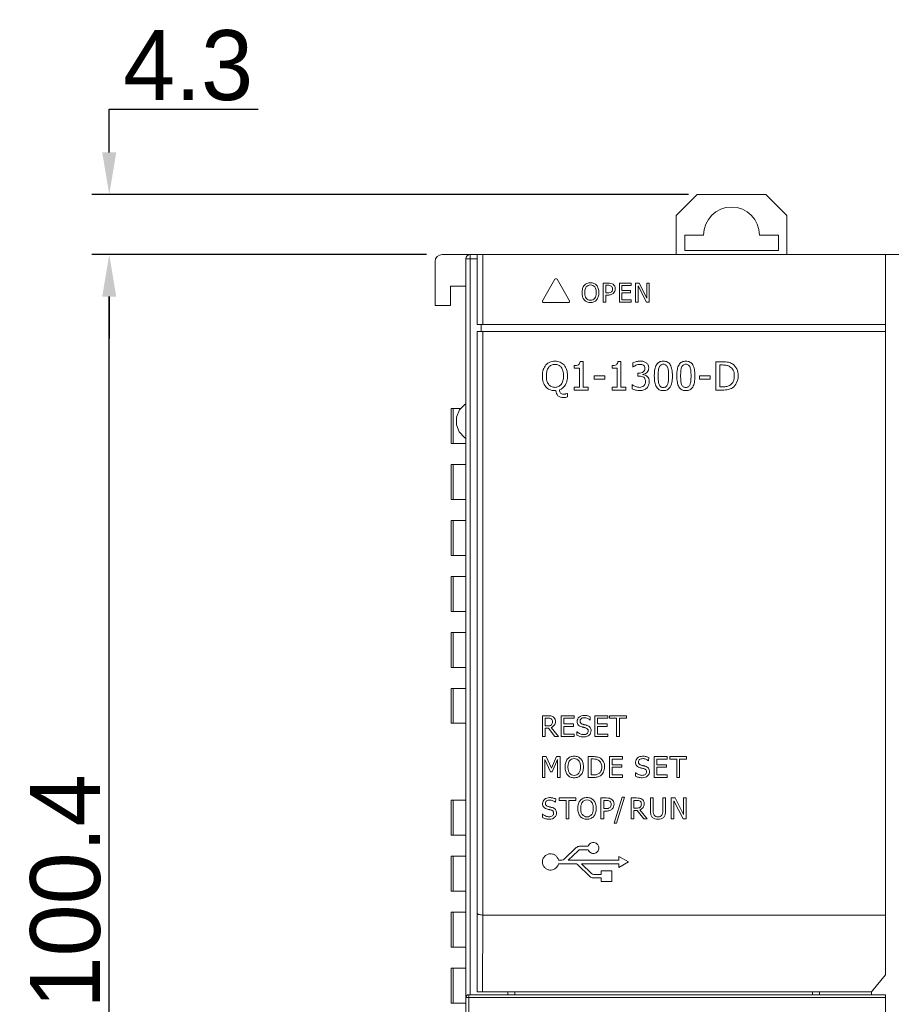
# Model space of a CAD drawing. Extents: x 0 to 866, y -1 to 607.
# Tile 9 of 39: x 265 to 328, y 315 to 385. Entities that reach past the tile are written whole.
import ezdxf

# ---------------------------------------------------------------- set-up
doc = ezdxf.new("R2010")
doc.units = 0
doc.header["$LTSCALE"] = 23.1
doc.header["$MEASUREMENT"] = 0
doc.layers.get('0').update_dxf_attribs({"linetype": 'CONTINUOUS'})
doc.layers.get('Defpoints').update_dxf_attribs({"linetype": 'CONTINUOUS'})
doc.styles.add('文字样式①', font='txt')
doc.dimstyles.new('标准样式（宋体）', dxfattribs={"dimtxt": 5, "dimasz": 3, "dimexe": 1.25, "dimexo": 0.625, "dimtad": 1, "dimtoh": 1, "dimdsep": 46, "dimtxsty": '文字样式①', "dimcen": 0, "dimadec": 0, "dimazin": 0, "dimtfac": 1, "dimtofl": 0, "dimtmove": 0, "dimatfit": 3, "dimfxl": 0, "dimarcsym": 0})

# ---------------------------------------------------------------- blocks, each defined once
blk = doc.blocks.new('*D5')
at = {"color": 0, "lineweight": -2}
for p, q in [((294.427, 368.085), (270.498, 368.085)), ((271.748, 270.685), (271.748, 365.085)), ((294.427, 267.685), (270.498, 267.685))]:
    blk.add_line(p, q, dxfattribs=at)
at = {"color": 0, "lineweight": 13}
for points in [[(271.248, 365.085), (272.248, 365.085), (271.748, 368.085)], [(271.248, 270.685), (272.248, 270.685), (271.748, 267.685)]]:
    blk.add_solid(points, dxfattribs=at)
at = {"layer": 'Defpoints', "color": 0, "lineweight": 13}
for p in [(271.748, 368.085), (295.052, 368.085), (295.052, 267.685)]:
    blk.add_point(p, dxfattribs=at)
at = {"color": 0, "lineweight": 13, "insert": (268.623, 322.572), "char_height": 5, "attachment_point": 5, "rotation": 90, "style": '文字样式①'}
blk.add_mtext('100.4', dxfattribs=at)
blk = doc.blocks.new('*D7')
at = {"color": 0, "lineweight": -2}
for p, q in [((271.748, 375.385), (271.748, 378.467)), ((271.748, 378.467), (282.401, 378.467)), ((313.177, 372.385), (270.498, 372.385)), ((294.427, 368.085), (270.498, 368.085)), ((271.748, 365.085), (271.748, 362.085))]:
    blk.add_line(p, q, dxfattribs=at)
at = {"color": 0, "lineweight": 13}
for points in [[(271.248, 375.385), (272.248, 375.385), (271.748, 372.385)], [(271.248, 365.085), (272.248, 365.085), (271.748, 368.085)]]:
    blk.add_solid(points, dxfattribs=at)
at = {"layer": 'Defpoints', "color": 0, "lineweight": 13}
for p in [(271.748, 372.385), (313.802, 372.385), (295.052, 368.085)]:
    blk.add_point(p, dxfattribs=at)
at = {"color": 0, "lineweight": 13, "insert": (277.387, 381.592), "char_height": 5, "attachment_point": 5, "style": '文字样式①'}
blk.add_mtext('4.3', dxfattribs=at)

msp = doc.modelspace()

# ---------------------------------------------------------------- linework, layer by layer
at = {"lineweight": 5}
for p, q in [((312.302, 370.885), (313.802, 372.385)), ((318.702, 372.385), (313.802, 372.385)), ((318.702, 372.385), (320.202, 370.885)), ((312.302, 370.885), (312.302, 368.085)), ((320.202, 370.885), (320.202, 368.085)), ((312.902, 368.385), (312.902, 369.485)), ((314.252, 369.485), (312.902, 369.485)), ((319.602, 369.485), (318.252, 369.485)), ((319.602, 369.485), (319.602, 368.385)), ((295.552, 368.085), (328.741, 368.085)), ((297.552, 315.185), (297.552, 368.085)), ((298.053, 368.085), (298.053, 363.085)), ((298.453, 363.085), (298.453, 368.085)), ((312.902, 368.385), (319.602, 368.385)), ((327.253, 368.085), (327.253, 363.085)), ((295.052, 367.585), (295.052, 364.435)), ((297.252, 267.985), (297.252, 367.785)), ((297.252, 367.785), (298.053, 367.785)), ((303.619, 366.317), (302.738, 364.79)), ((304.651, 364.79), (303.77, 366.317)), ((307.079, 366.049), (307.079, 364.688)), ((307.42, 366.049), (307.079, 366.049)), ((308.228, 366.049), (308.228, 364.688)), ((309.079, 366.049), (308.228, 366.049)), ((309.079, 365.888), (309.079, 366.049)), ((309.394, 366.049), (309.394, 364.688)), ((309.65, 366.049), (309.394, 366.049)), ((310.197, 364.971), (309.65, 366.049)), ((310.197, 366.049), (310.197, 364.971)), ((310.365, 366.049), (310.197, 366.049)), ((310.365, 364.688), (310.365, 366.049)), ((296.152, 365.835), (296.152, 364.435)), ((297.252, 365.835), (296.152, 365.835)), ((307.26, 365.353), (307.26, 365.891)), ((307.26, 365.891), (307.409, 365.891)), ((307.383, 365.353), (307.26, 365.353)), ((308.409, 365.515), (308.409, 365.888)), ((308.409, 365.888), (309.079, 365.888)), ((309.034, 365.515), (308.409, 365.515)), ((308.409, 364.849), (308.409, 365.354)), ((308.409, 365.354), (309.034, 365.354)), ((309.034, 365.354), (309.034, 365.515)), ((309.563, 364.688), (309.563, 365.861)), ((309.563, 365.861), (310.163, 364.688)), ((302.813, 364.66), (304.576, 364.66)), ((307.079, 364.688), (307.26, 364.688)), ((307.26, 364.688), (307.26, 365.195)), ((307.26, 365.195), (307.413, 365.195)), ((308.228, 364.688), (309.079, 364.688)), ((309.079, 364.849), (308.409, 364.849)), ((309.079, 364.688), (309.079, 364.849)), ((309.394, 364.688), (309.563, 364.688)), ((310.163, 364.688), (310.365, 364.688)), ((296.152, 364.435), (295.052, 364.435)), ((327.253, 363.085), (298.053, 363.085)), ((298.053, 362.585), (298.053, 321.028)), ((298.053, 362.585), (327.253, 362.585)), ((298.353, 362.585), (298.353, 363.085)), ((298.453, 320.885), (298.453, 362.585)), ((327.253, 363.085), (327.253, 362.585)), ((327.253, 362.585), (327.253, 320.885)), ((305.63, 360.438), (305.419, 360.438)), ((305.63, 358.611), (305.63, 360.438)), ((308.336, 360.438), (308.125, 360.438)), ((308.336, 358.611), (308.336, 360.438)), ((309.449, 360.436), (309.194, 360.346)), ((309.194, 360.346), (309.194, 360.048)), ((315.133, 360.429), (315.133, 358.405)), ((315.593, 360.429), (315.133, 360.429)), ((305.001, 360.154), (305.001, 359.97)), ((305.001, 359.97), (305.368, 359.97)), ((305.368, 359.97), (305.368, 358.611)), ((307.706, 360.154), (307.706, 359.97)), ((307.706, 359.97), (308.074, 359.97)), ((308.074, 359.97), (308.074, 358.611)), ((309.55, 359.616), (309.55, 359.39)), ((309.64, 359.616), (309.55, 359.616)), ((315.403, 358.639), (315.403, 360.195)), ((315.403, 360.195), (315.607, 360.195)), ((306.424, 359.413), (306.424, 359.17)), ((307.19, 359.413), (306.424, 359.413)), ((306.424, 359.17), (307.19, 359.17)), ((307.19, 359.17), (307.19, 359.413)), ((309.55, 359.39), (309.666, 359.39)), ((310.084, 359.472), (309.877, 359.52)), ((313.95, 359.413), (313.95, 359.17)), ((314.716, 359.413), (313.95, 359.413)), ((313.95, 359.17), (314.716, 359.17)), ((314.716, 359.17), (314.716, 359.413)), ((303.622, 358.363), (303.684, 358.363)), ((305.001, 358.611), (305.001, 358.405)), ((305.368, 358.611), (305.001, 358.611)), ((305.001, 358.405), (305.989, 358.405)), ((305.989, 358.611), (305.63, 358.611)), ((305.989, 358.405), (305.989, 358.611)), ((307.706, 358.611), (307.706, 358.405)), ((308.074, 358.611), (307.706, 358.611)), ((307.706, 358.405), (308.695, 358.405)), ((308.695, 358.611), (308.336, 358.611)), ((308.695, 358.405), (308.695, 358.611)), ((309.138, 358.79), (309.138, 358.488)), ((315.133, 358.405), (315.598, 358.405)), ((315.607, 358.639), (315.403, 358.639)), ((304.525, 358.154), (304.488, 358.154)), ((304.525, 357.911), (304.525, 358.154)), ((296.197, 354.585), (296.197, 357.085)), ((296.892, 357.085), (296.197, 357.085)), ((296.333, 357.085), (296.333, 354.585)), ((296.197, 354.585), (297.252, 354.585)), ((296.197, 350.585), (296.197, 353.085)), ((297.252, 353.085), (296.197, 353.085)), ((296.333, 353.085), (296.333, 350.585)), ((296.197, 350.585), (297.252, 350.585)), ((296.197, 346.585), (296.197, 349.085)), ((297.252, 349.085), (296.197, 349.085)), ((296.333, 349.085), (296.333, 346.585)), ((296.197, 346.585), (297.252, 346.585)), ((296.197, 342.585), (296.197, 345.085)), ((297.252, 345.085), (296.197, 345.085)), ((296.333, 345.085), (296.333, 342.585)), ((296.197, 342.585), (297.252, 342.585)), ((296.197, 338.585), (296.197, 341.085)), ((297.252, 341.085), (296.197, 341.085)), ((296.333, 341.085), (296.333, 338.585)), ((296.197, 338.585), (297.252, 338.585)), ((296.197, 334.585), (296.197, 337.085)), ((297.252, 337.085), (296.197, 337.085)), ((296.333, 337.085), (296.333, 334.585)), ((302.726, 335.125), (302.726, 333.638)), ((303.11, 335.125), (302.726, 335.125)), ((304.059, 335.125), (304.059, 333.638)), ((304.99, 335.125), (304.059, 335.125)), ((304.99, 334.949), (304.99, 335.125)), ((306.134, 334.818), (306.149, 335.055)), ((306.473, 335.125), (306.473, 333.638)), ((307.404, 335.125), (306.473, 335.125)), ((307.404, 334.949), (307.404, 335.125)), ((307.533, 335.125), (307.533, 334.949)), ((308.729, 335.125), (307.533, 335.125)), ((308.729, 334.949), (308.729, 335.125)), ((296.197, 334.585), (297.252, 334.585)), ((302.925, 334.395), (302.925, 334.953)), ((302.925, 334.953), (303.12, 334.953)), ((303.098, 334.395), (302.925, 334.395)), ((303.877, 333.638), (303.348, 334.285)), ((304.258, 334.542), (304.258, 334.949)), ((304.258, 334.949), (304.99, 334.949)), ((304.941, 334.542), (304.258, 334.542)), ((304.258, 333.814), (304.258, 334.366)), ((304.258, 334.366), (304.941, 334.366)), ((304.941, 334.366), (304.941, 334.542)), ((306.672, 334.542), (306.672, 334.949)), ((306.672, 334.949), (307.404, 334.949)), ((307.355, 334.542), (306.672, 334.542)), ((306.672, 333.814), (306.672, 334.366)), ((306.672, 334.366), (307.355, 334.366)), ((307.355, 334.366), (307.355, 334.542)), ((307.533, 334.949), (308.032, 334.949)), ((308.032, 334.949), (308.032, 333.638)), ((308.23, 333.638), (308.23, 334.949)), ((308.23, 334.949), (308.729, 334.949)), ((302.726, 333.638), (302.925, 333.638)), ((302.925, 333.638), (302.925, 334.229)), ((302.925, 334.229), (303.15, 334.229)), ((303.15, 334.229), (303.621, 333.638)), ((303.621, 333.638), (303.877, 333.638)), ((304.059, 333.638), (304.99, 333.638)), ((304.99, 333.814), (304.258, 333.814)), ((304.99, 333.638), (304.99, 333.814)), ((305.197, 333.985), (305.197, 333.727)), ((306.473, 333.638), (307.404, 333.638)), ((307.404, 333.814), (306.672, 333.814)), ((307.404, 333.638), (307.404, 333.814)), ((308.032, 333.638), (308.23, 333.638)), ((302.726, 332.206), (302.726, 330.72)), ((302.995, 332.206), (302.726, 332.206)), ((303.366, 331.379), (302.995, 332.206)), ((303.724, 332.206), (303.366, 331.379)), ((304, 332.206), (303.724, 332.206)), ((304, 330.72), (304, 332.206)), ((306.003, 332.206), (306.003, 330.72)), ((306.341, 332.206), (306.003, 332.206)), ((307.517, 332.206), (307.517, 330.72)), ((308.447, 332.206), (307.517, 332.206)), ((308.447, 332.031), (308.447, 332.206)), ((310.714, 332.206), (310.714, 330.72)), ((311.644, 332.206), (310.714, 332.206)), ((311.644, 332.031), (311.644, 332.206)), ((311.837, 332.206), (311.837, 332.031)), ((313.033, 332.206), (311.837, 332.206)), ((313.033, 332.031), (313.033, 332.206)), ((302.91, 330.72), (302.91, 332.001)), ((302.91, 332.001), (303.294, 331.129)), ((303.414, 331.129), (303.801, 332.001)), ((303.801, 332.001), (303.801, 330.72)), ((306.201, 330.892), (306.201, 332.035)), ((306.201, 332.035), (306.351, 332.035)), ((307.715, 331.624), (307.715, 332.031)), ((307.715, 332.031), (308.447, 332.031)), ((308.398, 331.624), (307.715, 331.624)), ((307.715, 330.896), (307.715, 331.448)), ((307.715, 331.448), (308.398, 331.448)), ((308.398, 331.448), (308.398, 331.624)), ((310.311, 331.9), (310.326, 332.137)), ((310.912, 331.624), (310.912, 332.031)), ((310.912, 332.031), (311.644, 332.031)), ((311.595, 331.624), (310.912, 331.624)), ((310.912, 330.896), (310.912, 331.448)), ((310.912, 331.448), (311.595, 331.448)), ((311.595, 331.448), (311.595, 331.624)), ((311.837, 332.031), (312.336, 332.031)), ((312.336, 332.031), (312.336, 330.72)), ((312.534, 330.72), (312.534, 332.031)), ((312.534, 332.031), (313.033, 332.031)), ((303.294, 331.129), (303.414, 331.129)), ((306.351, 330.892), (306.201, 330.892)), ((308.447, 330.896), (307.715, 330.896)), ((308.447, 330.72), (308.447, 330.896)), ((309.374, 331.067), (309.374, 330.81)), ((311.644, 330.896), (310.912, 330.896)), ((311.644, 330.72), (311.644, 330.896)), ((302.726, 330.72), (302.91, 330.72)), ((303.801, 330.72), (304, 330.72)), ((306.003, 330.72), (306.345, 330.72)), ((307.517, 330.72), (308.447, 330.72)), ((310.714, 330.72), (311.644, 330.72)), ((312.336, 330.72), (312.534, 330.72)), ((296.197, 326.585), (296.197, 329.085)), ((297.252, 329.085), (296.197, 329.085)), ((296.333, 329.085), (296.333, 326.585)), ((303.664, 328.941), (303.679, 329.178)), ((303.915, 329.248), (303.915, 329.072)), ((305.111, 329.248), (303.915, 329.248)), ((303.915, 329.072), (304.414, 329.072)), ((304.414, 329.072), (304.414, 327.762)), ((304.612, 327.762), (304.612, 329.072)), ((304.612, 329.072), (305.111, 329.072)), ((305.111, 329.072), (305.111, 329.248)), ((306.915, 329.248), (306.915, 327.762)), ((307.287, 329.248), (306.915, 329.248)), ((307.113, 328.487), (307.113, 329.076)), ((307.113, 329.076), (307.276, 329.076)), ((308.433, 329.315), (307.853, 327.439)), ((308.021, 327.439), (308.603, 329.315)), ((308.603, 329.315), (308.433, 329.315)), ((309.077, 329.248), (309.077, 327.762)), ((309.46, 329.248), (309.077, 329.248)), ((309.275, 328.518), (309.275, 329.076)), ((309.275, 329.076), (309.47, 329.076)), ((310.455, 329.248), (310.455, 328.321)), ((310.653, 329.248), (310.455, 329.248)), ((310.653, 328.323), (310.653, 329.248)), ((311.332, 329.248), (311.332, 328.318)), ((311.53, 329.248), (311.332, 329.248)), ((311.53, 328.321), (311.53, 329.248)), ((311.942, 329.248), (311.942, 327.762)), ((312.221, 329.248), (311.942, 329.248)), ((312.125, 327.762), (312.125, 329.043)), ((312.125, 329.043), (312.782, 327.762)), ((312.818, 328.071), (312.221, 329.248)), ((312.818, 329.248), (312.818, 328.071)), ((313.002, 329.248), (312.818, 329.248)), ((313.002, 327.762), (313.002, 329.248)), ((302.726, 328.109), (302.726, 327.851)), ((307.247, 328.487), (307.113, 328.487)), ((307.113, 327.762), (307.113, 328.316)), ((307.113, 328.316), (307.28, 328.316)), ((309.448, 328.518), (309.275, 328.518)), ((309.275, 327.762), (309.275, 328.352)), ((309.275, 328.352), (309.5, 328.352)), ((309.5, 328.352), (309.971, 327.762)), ((310.227, 327.762), (309.698, 328.408)), ((304.414, 327.762), (304.612, 327.762)), ((306.915, 327.762), (307.113, 327.762)), ((307.853, 327.439), (308.021, 327.439)), ((309.077, 327.762), (309.275, 327.762)), ((309.971, 327.762), (310.227, 327.762)), ((311.942, 327.762), (312.125, 327.762)), ((312.782, 327.762), (313.002, 327.762)), ((296.197, 326.585), (297.252, 326.585)), ((305.15, 325.705), (304.281, 324.87)), ((304.569, 324.802), (305.275, 325.481)), ((306.006, 325.798), (305.383, 325.798)), ((305.447, 325.55), (306.006, 325.55)), ((296.197, 322.585), (296.197, 325.085)), ((297.252, 325.085), (296.197, 325.085)), ((296.333, 325.085), (296.333, 322.585)), ((304.112, 324.802), (303.875, 324.802)), ((303.875, 324.553), (305.075, 324.553)), ((308.196, 324.802), (304.569, 324.802)), ((305.246, 324.483), (306.11, 323.638)), ((306.237, 323.861), (305.53, 324.553)), ((305.53, 324.553), (308.196, 324.553)), ((308.196, 325.076), (308.196, 324.802)), ((308.884, 324.677), (308.196, 325.076)), ((308.196, 324.279), (308.884, 324.677)), ((308.196, 324.553), (308.196, 324.279)), ((306.924, 323.79), (306.411, 323.79)), ((306.924, 324.05), (306.924, 323.79)), ((307.693, 324.05), (306.924, 324.05)), ((307.693, 323.282), (307.693, 324.05)), ((306.345, 323.542), (306.924, 323.542)), ((306.924, 323.542), (306.924, 323.282)), ((306.924, 323.282), (307.693, 323.282)), ((296.197, 322.585), (297.252, 322.585)), ((296.197, 318.585), (296.197, 321.085)), ((297.252, 321.085), (296.197, 321.085)), ((296.333, 321.085), (296.333, 318.585)), ((298.05, 315.406), (298.053, 321.028)), ((298.45, 315.385), (298.453, 320.885)), ((327.253, 320.885), (298.453, 320.885)), ((327.253, 320.885), (327.251, 316.607)), ((296.197, 318.585), (297.252, 318.585)), ((296.197, 314.585), (296.197, 317.085)), ((297.252, 317.085), (296.197, 317.085)), ((296.333, 317.085), (296.333, 314.585)), ((326.25, 315.385), (327.251, 316.607)), ((298.05, 315.385), (326.25, 315.385)), ((300.252, 315.385), (300.252, 315.185)), ((300.752, 315.185), (300.752, 315.385)), ((322.052, 315.385), (322.052, 315.185)), ((322.552, 315.185), (322.552, 315.385)), ((326.252, 315.185), (326.252, 315.385)), ((296.197, 314.585), (297.252, 314.585)), ((297.252, 314.985), (327.252, 314.985)), ((297.452, 267.912), (297.452, 315.185)), ((327.252, 315.185), (297.452, 315.185)), ((327.252, 273.22), (327.252, 315.185))]:
    msp.add_line(p, q, dxfattribs=at)
msp.add_lwpolyline([(297.252, 357.42), (297.18, 357.378), (296.79, 356.981), (296.582, 356.466), (296.578, 355.921), (296.777, 355.41), (297.151, 355.012), (297.252, 354.95)], dxfattribs=at)
for centre, radius, start in [((316.252, 369.485), 2, 0), ((295.552, 367.585), 0.5, 90), ((297.552, 367.785), 0.3, 90), ((297.452, 314.985), 0.2, 90)]:
    msp.add_arc(centre, radius, start, 180, dxfattribs=at)
for points in [[(303.77, 366.317), (303.755, 366.342), (303.695, 366.378), (303.634, 366.342), (303.619, 366.317)], [(305.383, 325.798), (305.299, 325.798), (305.21, 325.763), (305.15, 325.705)], [(305.275, 325.481), (305.32, 325.523), (305.385, 325.55), (305.447, 325.55)], [(304.281, 324.87), (304.237, 324.828), (304.173, 324.802), (304.112, 324.802)], [(305.075, 324.553), (305.137, 324.553), (305.202, 324.526), (305.246, 324.483)], [(306.411, 323.79), (306.348, 323.79), (306.281, 323.817), (306.237, 323.861)], [(306.11, 323.638), (306.17, 323.578), (306.26, 323.542), (306.345, 323.542)], [(298.05, 315.406), (298.05, 315.399), (298.049, 315.392), (298.05, 315.385)]]:
    msp.add_open_spline(points, degree=3, dxfattribs=at)
for points, knots in [([(306.601, 365.892), (306.55, 365.951), (306.412, 366.049), (306.163, 366.091), (305.912, 366.05), (305.704, 365.9), (305.606, 365.706), (305.565, 365.524), (305.557, 365.369), (305.566, 365.214), (305.605, 365.032), (305.667, 364.91), (305.723, 364.845)], [0, 0, 0, 0, 0.111308, 0.233249, 0.354237, 0.466346, 0.587606, 0.656307, 0.733506, 0.80954, 0.878651, 1, 1, 1, 1]), ([(307.936, 365.639), (307.936, 365.704), (307.913, 365.834), (307.785, 365.972), (307.613, 366.042), (307.488, 366.049), (307.42, 366.049)], [0, 0, 0, 0, 0.265466, 0.503985, 0.723112, 1, 1, 1, 1]), ([(305.723, 364.845), (305.774, 364.786), (305.911, 364.686), (306.16, 364.647), (306.41, 364.686), (306.62, 364.836), (306.743, 365.08), (306.776, 365.369), (306.743, 365.657), (306.656, 365.829), (306.601, 365.892)], [0, 0, 0, 0, 0.112607, 0.233683, 0.352585, 0.467216, 0.589049, 0.733338, 0.879297, 1, 1, 1, 1]), ([(306.576, 365.368), (306.576, 365.289), (306.562, 365.145), (306.48, 364.957), (306.337, 364.838), (306.163, 364.807), (305.988, 364.839), (305.844, 364.957), (305.761, 365.145), (305.748, 365.29), (305.749, 365.37)], [0, 0, 0, 0, 0.153798, 0.277628, 0.38682, 0.49893, 0.611254, 0.720728, 0.845133, 1, 1, 1, 1]), ([(305.749, 365.37), (305.749, 365.45), (305.762, 365.593), (305.843, 365.781), (305.986, 365.901), (306.163, 365.929), (306.338, 365.899), (306.481, 365.781), (306.545, 365.633), (306.571, 365.491), (306.576, 365.411), (306.576, 365.368)], [0, 0, 0, 0, 0.152925, 0.27742, 0.38604, 0.499656, 0.612627, 0.720881, 0.844334, 0.91767, 1, 1, 1, 1]), ([(307.747, 365.634), (307.747, 365.596), (307.738, 365.522), (307.673, 365.42), (307.546, 365.354), (307.442, 365.353), (307.383, 365.353)], [0, 0, 0, 0, 0.216649, 0.418819, 0.662698, 1, 1, 1, 1]), ([(307.409, 365.891), (307.456, 365.891), (307.54, 365.888), (307.656, 365.847), (307.735, 365.756), (307.747, 365.675), (307.747, 365.634)], [0, 0, 0, 0, 0.29292, 0.514369, 0.744571, 1, 1, 1, 1]), ([(307.413, 365.195), (307.494, 365.195), (307.643, 365.209), (307.819, 365.318), (307.916, 365.47), (307.936, 365.582), (307.936, 365.639)], [0, 0, 0, 0, 0.314948, 0.569425, 0.777911, 1, 1, 1, 1]), ([(302.738, 364.79), (302.724, 364.765), (302.722, 364.694), (302.784, 364.66), (302.813, 364.66)], [0, 0, 0, 0, 0.499928, 1, 1, 1, 1]), ([(304.576, 364.66), (304.605, 364.66), (304.667, 364.694), (304.665, 364.765), (304.651, 364.79)], [0, 0, 0, 0, 0.499823, 1, 1, 1, 1]), ([(303.164, 360.356), (303.091, 360.314), (302.925, 360.178), (302.795, 359.919), (302.735, 359.648), (302.722, 359.417), (302.735, 359.186), (302.794, 358.915), (302.939, 358.626), (303.249, 358.402), (303.496, 358.363), (303.622, 358.363)], [0, 0, 0, 0, 0.094857, 0.23805, 0.319174, 0.410334, 0.499929, 0.581519, 0.72453, 0.856768, 1, 1, 1, 1]), ([(303.943, 358.42), (304.116, 358.478), (304.357, 358.684), (304.499, 359.069), (304.527, 359.375), (304.511, 359.648), (304.45, 359.919), (304.306, 360.208), (304.05, 360.39), (303.816, 360.46), (303.623, 360.476), (303.431, 360.461), (303.277, 360.416), (303.192, 360.373), (303.164, 360.356)], [0, 0, 0, 0, 0.167767, 0.263709, 0.374444, 0.447996, 0.514495, 0.62999, 0.736345, 0.792893, 0.853508, 0.913546, 0.969731, 1, 1, 1, 1]), ([(305.419, 360.438), (305.412, 360.354), (305.324, 360.148), (305.105, 360.154), (305.001, 360.154)], [0, 0, 0, 0, 0.44454, 1, 1, 1, 1]), ([(308.125, 360.438), (308.118, 360.354), (308.029, 360.148), (307.811, 360.154), (307.706, 360.154)], [0, 0, 0, 0, 0.44454, 1, 1, 1, 1]), ([(309.877, 359.52), (309.903, 359.521), (310.031, 359.537), (310.199, 359.642), (310.312, 359.823), (310.341, 360.004), (310.304, 360.204), (310.158, 360.369), (309.954, 360.458), (309.711, 360.481), (309.539, 360.456), (309.449, 360.436)], [0, 0, 0, 0, 0.042792, 0.209099, 0.295029, 0.380776, 0.499457, 0.611181, 0.721398, 0.851627, 1, 1, 1, 1]), ([(312.023, 359.418), (312.023, 359.501), (312.018, 359.656), (311.982, 359.924), (311.902, 360.2), (311.714, 360.396), (311.528, 360.462), (311.376, 360.476), (311.224, 360.462), (311.041, 360.399), (310.85, 360.209), (310.769, 359.932), (310.733, 359.66), (310.728, 359.501), (310.728, 359.415)], [0, 0, 0, 0, 0.088602, 0.165952, 0.290917, 0.391683, 0.44277, 0.499034, 0.554659, 0.605244, 0.704578, 0.82917, 0.908242, 1, 1, 1, 1]), ([(313.63, 359.418), (313.63, 359.501), (313.625, 359.656), (313.589, 359.924), (313.509, 360.2), (313.321, 360.396), (313.135, 360.462), (312.983, 360.476), (312.831, 360.462), (312.648, 360.399), (312.457, 360.209), (312.376, 359.932), (312.34, 359.66), (312.335, 359.501), (312.335, 359.415)], [0, 0, 0, 0, 0.088602, 0.165952, 0.290917, 0.391683, 0.44277, 0.499034, 0.554659, 0.605244, 0.704578, 0.82917, 0.908242, 1, 1, 1, 1]), ([(316.726, 359.415), (316.726, 359.589), (316.671, 359.925), (316.375, 360.265), (315.996, 360.419), (315.742, 360.429), (315.593, 360.429)], [0, 0, 0, 0, 0.301851, 0.566484, 0.740208, 1, 1, 1, 1]), ([(303.007, 359.421), (303.008, 359.482), (303.014, 359.599), (303.053, 359.809), (303.148, 360.03), (303.325, 360.179), (303.49, 360.23), (303.664, 360.245), (303.885, 360.208), (304.097, 360.031), (304.192, 359.81), (304.232, 359.6), (304.238, 359.48), (304.238, 359.417)], [0, 0, 0, 0, 0.079284, 0.152696, 0.277126, 0.385686, 0.439918, 0.499944, 0.612878, 0.721191, 0.844376, 0.917714, 1, 1, 1, 1]), ([(309.194, 360.048), (309.199, 360.052), (309.233, 360.074), (309.302, 360.121), (309.416, 360.179), (309.551, 360.224), (309.651, 360.237), (309.7, 360.237)], [0, 0, 0, 0, 0.035434, 0.223099, 0.455292, 0.730837, 1, 1, 1, 1]), ([(309.7, 360.237), (309.745, 360.237), (309.832, 360.231), (309.951, 360.184), (310.037, 360.086), (310.063, 359.951), (310.039, 359.808), (309.906, 359.648), (309.744, 359.616), (309.64, 359.616)], [0, 0, 0, 0, 0.121443, 0.233819, 0.338755, 0.46006, 0.59464, 0.718716, 1, 1, 1, 1]), ([(311.675, 358.801), (311.652, 358.741), (311.597, 358.652), (311.476, 358.596), (311.375, 358.585), (311.272, 358.595), (311.15, 358.655), (311.076, 358.782), (311.034, 358.929), (311.014, 359.069), (311.006, 359.232), (311.003, 359.413), (311.006, 359.597), (311.019, 359.804), (311.04, 359.948), (311.075, 360.032)], [0, 0, 0, 0, 0.096294, 0.141863, 0.193071, 0.245778, 0.292029, 0.388793, 0.45073, 0.51802, 0.597066, 0.692981, 0.785717, 0.868668, 1, 1, 1, 1]), ([(311.075, 360.032), (311.1, 360.094), (311.154, 360.181), (311.275, 360.238), (311.376, 360.249), (311.476, 360.239), (311.597, 360.181), (311.697, 360.016), (311.731, 359.811), (311.745, 359.604), (311.749, 359.418), (311.745, 359.232), (311.731, 359.025), (311.707, 358.882), (311.675, 358.801)], [0, 0, 0, 0, 0.09702, 0.142408, 0.193544, 0.24512, 0.290376, 0.385489, 0.5144, 0.596925, 0.69264, 0.788959, 0.87157, 1, 1, 1, 1]), ([(313.282, 358.801), (313.259, 358.741), (313.204, 358.652), (313.083, 358.596), (312.982, 358.585), (312.879, 358.595), (312.757, 358.655), (312.683, 358.782), (312.641, 358.929), (312.621, 359.069), (312.613, 359.232), (312.61, 359.413), (312.613, 359.597), (312.626, 359.804), (312.647, 359.948), (312.682, 360.032)], [0, 0, 0, 0, 0.096294, 0.141863, 0.193071, 0.245778, 0.292029, 0.388793, 0.45073, 0.51802, 0.597066, 0.692981, 0.785717, 0.868668, 1, 1, 1, 1]), ([(312.682, 360.032), (312.707, 360.094), (312.761, 360.181), (312.882, 360.238), (312.983, 360.249), (313.083, 360.239), (313.204, 360.181), (313.304, 360.016), (313.338, 359.811), (313.352, 359.604), (313.356, 359.418), (313.352, 359.232), (313.338, 359.025), (313.314, 358.882), (313.282, 358.801)], [0, 0, 0, 0, 0.09702, 0.142408, 0.193544, 0.24512, 0.290376, 0.385489, 0.5144, 0.596925, 0.69264, 0.788959, 0.87157, 1, 1, 1, 1]), ([(315.607, 360.195), (315.709, 360.195), (315.894, 360.186), (316.178, 360.076), (316.412, 359.814), (316.444, 359.554), (316.444, 359.419)], [0, 0, 0, 0, 0.234106, 0.423959, 0.688402, 1, 1, 1, 1]), ([(304.238, 359.417), (304.238, 359.299), (304.218, 359.084), (304.096, 358.805), (303.883, 358.628), (303.624, 358.581), (303.363, 358.628), (303.15, 358.805), (303.026, 359.084), (303.007, 359.3), (303.007, 359.42), (303.007, 359.421)], [0, 0, 0, 0, 0.153621, 0.277486, 0.386696, 0.498777, 0.61104, 0.720544, 0.844961, 0.998302, 1, 1, 1, 1]), ([(309.138, 358.488), (309.217, 358.448), (309.4, 358.388), (309.685, 358.35), (309.972, 358.387), (310.199, 358.535), (310.34, 358.752), (310.375, 358.961), (310.364, 359.123), (310.326, 359.256), (310.24, 359.385), (310.139, 359.448), (310.086, 359.471), (310.084, 359.472)], [0, 0, 0, 0, 0.121507, 0.260224, 0.391457, 0.507721, 0.618373, 0.7354, 0.791161, 0.839449, 0.922283, 0.995803, 1, 1, 1, 1]), ([(309.666, 359.39), (309.723, 359.39), (309.829, 359.384), (309.978, 359.33), (310.06, 359.227), (310.089, 359.121), (310.095, 359.025), (310.09, 358.929), (310.068, 358.843), (310.031, 358.772), (309.967, 358.684), (309.843, 358.612), (309.688, 358.592), (309.589, 358.6), (309.546, 358.608)], [0, 0, 0, 0, 0.117556, 0.218848, 0.31757, 0.375689, 0.445051, 0.514855, 0.573163, 0.626635, 0.681129, 0.794505, 0.910783, 1, 1, 1, 1]), ([(310.728, 359.415), (310.728, 359.332), (310.733, 359.176), (310.769, 358.907), (310.849, 358.631), (311.038, 358.436), (311.223, 358.372), (311.375, 358.358), (311.527, 358.372), (311.71, 358.435), (311.901, 358.625), (311.982, 358.903), (312.012, 359.131), (312.022, 359.289), (312.023, 359.374), (312.023, 359.418)], [0, 0, 0, 0, 0.089248, 0.167044, 0.291802, 0.392037, 0.44305, 0.499287, 0.554935, 0.605553, 0.705015, 0.829912, 0.908767, 0.952803, 1, 1, 1, 1]), ([(312.335, 359.415), (312.335, 359.332), (312.34, 359.176), (312.376, 358.907), (312.456, 358.631), (312.645, 358.436), (312.83, 358.372), (312.982, 358.358), (313.134, 358.372), (313.317, 358.435), (313.508, 358.625), (313.589, 358.903), (313.619, 359.131), (313.629, 359.289), (313.63, 359.374), (313.63, 359.418)], [0, 0, 0, 0, 0.089248, 0.167044, 0.291802, 0.392037, 0.44305, 0.499287, 0.554935, 0.605553, 0.705015, 0.829912, 0.908767, 0.952803, 1, 1, 1, 1]), ([(315.598, 358.405), (315.673, 358.405), (315.808, 358.409), (315.997, 358.431), (316.163, 358.483), (316.402, 358.605), (316.66, 358.914), (316.726, 359.244), (316.726, 359.415)], [0, 0, 0, 0, 0.130344, 0.236005, 0.331771, 0.433343, 0.70133, 1, 1, 1, 1]), ([(316.444, 359.419), (316.444, 359.285), (316.418, 359.034), (316.195, 358.763), (315.907, 358.647), (315.712, 358.639), (315.607, 358.639)], [0, 0, 0, 0, 0.305612, 0.556264, 0.760258, 1, 1, 1, 1]), ([(303.684, 358.363), (303.692, 358.231), (303.793, 357.948), (304.135, 357.861), (304.369, 357.879), (304.474, 357.897), (304.525, 357.911)], [0, 0, 0, 0, 0.357672, 0.711551, 0.857591, 1, 1, 1, 1]), ([(304.488, 358.154), (304.454, 358.14), (304.395, 358.126), (304.317, 358.11), (304.226, 358.104), (304.118, 358.111), (304.013, 358.181), (303.961, 358.292), (303.947, 358.374), (303.943, 358.42)], [0, 0, 0, 0, 0.149248, 0.243741, 0.323762, 0.519509, 0.666255, 0.812595, 1, 1, 1, 1]), ([(309.546, 358.608), (309.541, 358.609), (309.487, 358.62), (309.351, 358.663), (309.219, 358.727), (309.144, 358.785), (309.138, 358.79)], [0, 0, 0, 0, 0.034426, 0.369703, 0.946751, 1, 1, 1, 1]), ([(303.348, 334.285), (303.435, 334.317), (303.559, 334.4), (303.645, 334.573), (303.661, 334.707), (303.651, 334.825), (303.605, 334.946), (303.495, 335.057), (303.313, 335.125), (303.181, 335.125), (303.11, 335.125)], [0, 0, 0, 0, 0.207662, 0.310589, 0.423758, 0.504371, 0.575118, 0.70817, 0.839964, 1, 1, 1, 1]), ([(306.149, 335.055), (306.084, 335.087), (305.938, 335.136), (305.662, 335.169), (305.324, 335.085), (305.186, 334.786), (305.221, 334.576), (305.297, 334.452), (305.412, 334.369), (305.507, 334.337), (305.561, 334.323), (305.566, 334.322)], [0, 0, 0, 0, 0.12404, 0.258974, 0.474765, 0.664458, 0.752851, 0.829822, 0.906312, 0.989679, 1, 1, 1, 1]), ([(305.684, 333.612), (305.76, 333.612), (305.903, 333.628), (306.077, 333.733), (306.182, 333.886), (306.223, 334.083), (306.174, 334.273), (306.042, 334.389), (305.936, 334.431), (305.839, 334.457), (305.76, 334.476), (305.681, 334.496), (305.577, 334.52), (305.446, 334.577), (305.403, 334.727), (305.427, 334.845), (305.526, 334.956), (305.68, 334.988), (305.794, 334.976), (305.83, 334.969)], [0, 0, 0, 0, 0.092982, 0.170592, 0.241763, 0.313182, 0.412595, 0.462792, 0.522062, 0.550644, 0.58549, 0.620642, 0.650073, 0.717402, 0.781872, 0.821365, 0.861221, 0.955579, 1, 1, 1, 1]), ([(305.83, 334.969), (305.872, 334.96), (305.982, 334.926), (306.082, 334.866), (306.134, 334.818)], [0, 0, 0, 0, 0.374407, 1, 1, 1, 1]), ([(303.45, 334.706), (303.45, 334.66), (303.441, 334.574), (303.371, 334.459), (303.245, 334.398), (303.149, 334.395), (303.098, 334.395)], [0, 0, 0, 0, 0.253456, 0.472575, 0.715149, 1, 1, 1, 1]), ([(303.12, 334.953), (303.166, 334.953), (303.248, 334.95), (303.362, 334.91), (303.439, 334.822), (303.45, 334.745), (303.45, 334.706)], [0, 0, 0, 0, 0.29597, 0.520393, 0.750921, 1, 1, 1, 1]), ([(305.566, 334.322), (305.587, 334.316), (305.629, 334.306), (305.69, 334.292), (305.754, 334.276), (305.824, 334.257), (305.898, 334.231), (305.96, 334.18), (305.994, 334.11), (306.005, 334.024), (305.988, 333.928), (305.886, 333.804), (305.715, 333.774), (305.59, 333.789), (305.552, 333.797)], [0, 0, 0, 0, 0.054652, 0.11184, 0.165308, 0.224698, 0.30193, 0.366747, 0.42903, 0.499508, 0.588646, 0.67617, 0.898507, 1, 1, 1, 1]), ([(305.197, 333.727), (305.265, 333.694), (305.422, 333.629), (305.592, 333.612), (305.684, 333.612)], [0, 0, 0, 0, 0.452237, 1, 1, 1, 1]), ([(305.552, 333.797), (305.511, 333.805), (305.387, 333.844), (305.27, 333.919), (305.202, 333.983), (305.198, 333.987)], [0, 0, 0, 0, 0.311084, 0.958496, 1, 1, 1, 1]), ([(305.481, 332.035), (305.425, 332.099), (305.274, 332.207), (305.002, 332.252), (304.728, 332.208), (304.501, 332.044), (304.393, 331.832), (304.349, 331.633), (304.34, 331.464), (304.35, 331.294), (304.393, 331.095), (304.46, 330.962), (304.521, 330.892)], [0, 0, 0, 0, 0.111328, 0.233253, 0.354245, 0.466358, 0.587604, 0.656314, 0.733527, 0.809549, 0.878671, 1, 1, 1, 1]), ([(307.172, 331.462), (307.172, 331.59), (307.132, 331.836), (306.915, 332.086), (306.636, 332.199), (306.45, 332.206), (306.341, 332.206)], [0, 0, 0, 0, 0.301806, 0.566469, 0.74019, 1, 1, 1, 1]), ([(310.326, 332.137), (310.261, 332.168), (310.115, 332.217), (309.839, 332.25), (309.501, 332.166), (309.363, 331.867), (309.398, 331.658), (309.474, 331.534), (309.589, 331.45), (309.684, 331.419), (309.738, 331.405), (309.744, 331.403)], [0, 0, 0, 0, 0.123954, 0.258906, 0.474716, 0.664367, 0.752709, 0.829724, 0.906182, 0.989563, 1, 1, 1, 1]), ([(304.521, 330.892), (304.578, 330.827), (304.727, 330.718), (304.999, 330.675), (305.272, 330.718), (305.501, 330.882), (305.636, 331.149), (305.672, 331.464), (305.636, 331.779), (305.541, 331.966), (305.481, 332.035)], [0, 0, 0, 0, 0.112635, 0.233708, 0.352603, 0.467253, 0.589079, 0.73336, 0.879306, 1, 1, 1, 1]), ([(305.453, 331.463), (305.453, 331.376), (305.438, 331.219), (305.349, 331.014), (305.192, 330.884), (305.002, 330.85), (304.811, 330.884), (304.654, 331.014), (304.563, 331.219), (304.549, 331.377), (304.55, 331.465), (304.55, 331.466)], [0, 0, 0, 0, 0.153735, 0.277539, 0.386742, 0.49882, 0.611144, 0.720611, 0.844989, 0.998417, 1, 1, 1, 1]), ([(304.55, 331.466), (304.55, 331.511), (304.554, 331.597), (304.583, 331.751), (304.653, 331.914), (304.809, 332.045), (305.002, 332.076), (305.193, 332.043), (305.35, 331.914), (305.419, 331.752), (305.448, 331.597), (305.453, 331.509), (305.453, 331.463)], [0, 0, 0, 0, 0.079456, 0.153029, 0.277531, 0.38611, 0.49975, 0.612695, 0.720902, 0.844318, 0.917668, 1, 1, 1, 1]), ([(306.345, 330.72), (306.444, 330.72), (306.585, 330.723), (306.759, 330.777), (306.934, 330.867), (307.124, 331.094), (307.172, 331.336), (307.172, 331.462)], [0, 0, 0, 0, 0.235752, 0.331554, 0.433117, 0.701206, 1, 1, 1, 1]), ([(306.351, 332.035), (306.426, 332.035), (306.562, 332.028), (306.77, 331.947), (306.942, 331.754), (306.966, 331.564), (306.966, 331.465)], [0, 0, 0, 0, 0.234127, 0.423938, 0.688401, 1, 1, 1, 1]), ([(306.966, 331.465), (306.966, 331.367), (306.946, 331.182), (306.783, 330.984), (306.571, 330.898), (306.428, 330.892), (306.351, 330.892)], [0, 0, 0, 0, 0.305578, 0.556242, 0.760275, 1, 1, 1, 1]), ([(309.861, 330.694), (309.937, 330.694), (310.079, 330.71), (310.254, 330.815), (310.359, 330.968), (310.4, 331.165), (310.35, 331.355), (310.219, 331.47), (310.112, 331.513), (310.016, 331.539), (309.937, 331.558), (309.858, 331.577), (309.754, 331.602), (309.651, 331.647), (309.597, 331.745), (309.586, 331.832), (309.603, 331.927), (309.703, 332.037), (309.853, 332.068), (309.964, 332.058), (309.997, 332.052)], [0, 0, 0, 0, 0.093272, 0.171122, 0.242511, 0.314184, 0.413859, 0.464268, 0.523713, 0.552393, 0.587366, 0.622584, 0.652099, 0.719666, 0.750511, 0.785461, 0.825083, 0.865105, 0.959708, 1, 1, 1, 1]), ([(309.997, 332.052), (310.042, 332.044), (310.155, 332.01), (310.259, 331.948), (310.311, 331.9)], [0, 0, 0, 0, 0.39302, 1, 1, 1, 1]), ([(309.374, 330.81), (309.442, 330.776), (309.599, 330.711), (309.769, 330.694), (309.861, 330.694)], [0, 0, 0, 0, 0.452175, 1, 1, 1, 1]), ([(309.729, 330.879), (309.688, 330.887), (309.564, 330.926), (309.447, 331.001), (309.379, 331.065), (309.375, 331.069)], [0, 0, 0, 0, 0.311489, 0.958802, 1, 1, 1, 1]), ([(309.744, 331.403), (309.764, 331.398), (309.806, 331.388), (309.867, 331.373), (309.931, 331.358), (310.001, 331.339), (310.075, 331.313), (310.137, 331.262), (310.171, 331.192), (310.181, 331.106), (310.165, 331.01), (310.063, 330.886), (309.892, 330.856), (309.767, 330.871), (309.729, 330.879)], [0, 0, 0, 0, 0.054527, 0.111731, 0.165174, 0.224575, 0.30185, 0.366624, 0.428983, 0.499546, 0.588678, 0.676181, 0.898651, 1, 1, 1, 1]), ([(303.679, 329.178), (303.613, 329.21), (303.467, 329.258), (303.192, 329.291), (302.853, 329.208), (302.716, 328.909), (302.751, 328.699), (302.826, 328.575), (302.941, 328.492), (303.037, 328.46), (303.09, 328.446), (303.096, 328.445)], [0, 0, 0, 0, 0.123954, 0.258906, 0.474716, 0.664367, 0.752709, 0.829724, 0.906182, 0.989563, 1, 1, 1, 1]), ([(303.214, 327.735), (303.29, 327.735), (303.432, 327.751), (303.607, 327.856), (303.711, 328.009), (303.752, 328.206), (303.703, 328.396), (303.571, 328.512), (303.465, 328.554), (303.368, 328.58), (303.29, 328.599), (303.211, 328.619), (303.107, 328.643), (303.004, 328.689), (302.949, 328.787), (302.938, 328.873), (302.956, 328.968), (303.055, 329.078), (303.206, 329.11), (303.317, 329.099), (303.349, 329.094)], [0, 0, 0, 0, 0.093272, 0.171122, 0.242511, 0.314184, 0.413859, 0.464268, 0.523713, 0.552393, 0.587366, 0.622584, 0.652099, 0.719666, 0.750511, 0.785461, 0.825083, 0.865105, 0.959708, 1, 1, 1, 1]), ([(303.349, 329.094), (303.395, 329.085), (303.508, 329.051), (303.611, 328.989), (303.664, 328.941)], [0, 0, 0, 0, 0.39302, 1, 1, 1, 1]), ([(306.393, 329.077), (306.337, 329.14), (306.186, 329.248), (305.914, 329.294), (305.64, 329.249), (305.413, 329.085), (305.305, 328.874), (305.261, 328.674), (305.252, 328.505), (305.262, 328.336), (305.305, 328.137), (305.372, 328.003), (305.433, 327.933)], [0, 0, 0, 0, 0.111328, 0.233253, 0.354245, 0.466358, 0.587604, 0.656314, 0.733527, 0.809549, 0.878671, 1, 1, 1, 1]), ([(305.433, 327.933), (305.49, 327.868), (305.639, 327.759), (305.911, 327.716), (306.184, 327.759), (306.413, 327.923), (306.548, 328.19), (306.584, 328.506), (306.548, 328.82), (306.453, 329.007), (306.393, 329.077)], [0, 0, 0, 0, 0.112635, 0.233708, 0.352603, 0.467253, 0.589079, 0.73336, 0.879306, 1, 1, 1, 1]), ([(305.462, 328.507), (305.462, 328.552), (305.466, 328.638), (305.495, 328.792), (305.565, 328.955), (305.721, 329.086), (305.914, 329.117), (306.105, 329.084), (306.262, 328.956), (306.331, 328.793), (306.36, 328.639), (306.365, 328.551), (306.365, 328.504)], [0, 0, 0, 0, 0.079456, 0.153029, 0.277531, 0.38611, 0.49975, 0.612695, 0.720902, 0.844318, 0.917668, 1, 1, 1, 1]), ([(307.645, 328.795), (307.645, 328.753), (307.635, 328.672), (307.563, 328.561), (307.425, 328.489), (307.312, 328.487), (307.247, 328.487)], [0, 0, 0, 0, 0.216715, 0.418679, 0.662644, 1, 1, 1, 1]), ([(307.276, 329.076), (307.327, 329.076), (307.419, 329.072), (307.545, 329.027), (307.632, 328.928), (307.645, 328.84), (307.645, 328.795)], [0, 0, 0, 0, 0.292987, 0.514444, 0.744606, 1, 1, 1, 1]), ([(307.28, 328.316), (307.368, 328.316), (307.531, 328.331), (307.724, 328.45), (307.829, 328.615), (307.851, 328.737), (307.851, 328.8)], [0, 0, 0, 0, 0.314945, 0.569392, 0.777899, 1, 1, 1, 1]), ([(307.851, 328.8), (307.851, 328.872), (307.826, 329.013), (307.687, 329.164), (307.498, 329.241), (307.362, 329.248), (307.287, 329.248)], [0, 0, 0, 0, 0.265437, 0.503983, 0.723073, 1, 1, 1, 1]), ([(309.8, 328.829), (309.8, 328.783), (309.791, 328.697), (309.722, 328.582), (309.595, 328.521), (309.499, 328.518), (309.448, 328.518)], [0, 0, 0, 0, 0.253353, 0.472319, 0.715107, 1, 1, 1, 1]), ([(309.698, 328.408), (309.785, 328.44), (309.909, 328.524), (309.995, 328.696), (310.011, 328.83), (310.001, 328.948), (309.956, 329.069), (309.845, 329.18), (309.663, 329.248), (309.531, 329.248), (309.46, 329.248)], [0, 0, 0, 0, 0.207657, 0.310553, 0.423686, 0.504299, 0.575072, 0.708171, 0.839914, 1, 1, 1, 1]), ([(309.47, 329.076), (309.516, 329.076), (309.598, 329.073), (309.712, 329.033), (309.789, 328.945), (309.8, 328.868), (309.8, 328.829)], [0, 0, 0, 0, 0.296117, 0.520441, 0.75077, 1, 1, 1, 1]), ([(303.082, 327.92), (303.04, 327.929), (302.917, 327.967), (302.799, 328.042), (302.732, 328.106), (302.728, 328.11)], [0, 0, 0, 0, 0.311489, 0.958802, 1, 1, 1, 1]), ([(303.096, 328.445), (303.116, 328.439), (303.158, 328.429), (303.22, 328.415), (303.283, 328.399), (303.354, 328.38), (303.427, 328.354), (303.489, 328.303), (303.524, 328.233), (303.534, 328.147), (303.517, 328.051), (303.416, 327.927), (303.245, 327.897), (303.12, 327.912), (303.082, 327.92)], [0, 0, 0, 0, 0.054527, 0.111731, 0.165174, 0.224575, 0.30185, 0.366624, 0.428983, 0.499546, 0.588678, 0.676181, 0.898651, 1, 1, 1, 1]), ([(306.365, 328.504), (306.365, 328.417), (306.35, 328.26), (306.261, 328.055), (306.105, 327.926), (305.914, 327.891), (305.723, 327.926), (305.566, 328.055), (305.475, 328.26), (305.461, 328.418), (305.462, 328.506), (305.462, 328.507)], [0, 0, 0, 0, 0.153735, 0.277539, 0.386742, 0.49882, 0.611144, 0.720611, 0.844989, 0.998417, 1, 1, 1, 1]), ([(310.455, 328.321), (310.455, 328.231), (310.463, 328.067), (310.578, 327.859), (310.77, 327.747), (310.915, 327.731), (310.992, 327.731)], [0, 0, 0, 0, 0.294678, 0.531769, 0.746162, 1, 1, 1, 1]), ([(311.332, 328.318), (311.332, 328.262), (311.328, 328.16), (311.278, 328.014), (311.154, 327.917), (310.991, 327.895), (310.828, 327.915), (310.707, 328.016), (310.655, 328.161), (310.653, 328.265), (310.653, 328.323)], [0, 0, 0, 0, 0.13673, 0.246111, 0.362707, 0.498041, 0.635524, 0.749933, 0.859736, 1, 1, 1, 1]), ([(310.992, 327.731), (311.07, 327.731), (311.215, 327.745), (311.407, 327.86), (311.522, 328.067), (311.53, 328.232), (311.53, 328.321)], [0, 0, 0, 0, 0.255759, 0.468762, 0.707277, 1, 1, 1, 1]), ([(302.726, 327.851), (302.795, 327.817), (302.951, 327.752), (303.121, 327.735), (303.214, 327.735)], [0, 0, 0, 0, 0.452175, 1, 1, 1, 1]), ([(306.685, 325.91), (306.681, 325.916), (306.619, 325.992), (306.443, 326.092), (306.157, 326.037), (306.034, 325.883), (306.006, 325.798)], [0, 0, 0, 0, 0.02489, 0.349993, 0.675048, 1, 1, 1, 1]), ([(306.006, 325.55), (306.034, 325.465), (306.157, 325.311), (306.443, 325.257), (306.698, 325.4), (306.796, 325.667), (306.736, 325.843), (306.685, 325.91)], [0, 0, 0, 0, 0.203051, 0.40616, 0.60928, 0.812412, 1, 1, 1, 1]), ([(303.875, 324.802), (303.845, 324.937), (303.717, 325.131), (303.46, 325.251), (303.243, 325.269), (303.035, 325.206), (302.865, 325.074), (302.753, 324.891), (302.713, 324.677), (302.741, 324.524), (302.773, 324.449), (302.777, 324.44)], [0, 0, 0, 0, 0.215697, 0.323701, 0.435062, 0.546498, 0.654515, 0.762523, 0.873926, 0.985358, 1, 1, 1, 1]), ([(302.777, 324.44), (302.801, 324.385), (302.873, 324.275), (303.035, 324.149), (303.243, 324.086), (303.46, 324.104), (303.717, 324.224), (303.845, 324.418), (303.875, 324.553)], [0, 0, 0, 0, 0.124854, 0.269279, 0.418272, 0.567172, 0.711571, 1, 1, 1, 1]), ([(298.453, 320.885), (298.4, 320.885), (298.303, 320.892), (298.19, 320.917), (298.119, 320.948), (298.076, 320.975), (298.053, 321.008), (298.053, 321.028)], [0, 0, 0, 0, 0.351308, 0.649841, 0.768528, 0.864743, 1, 1, 1, 1])]:
    msp.add_open_spline(points, degree=3, knots=knots, dxfattribs=at)

# ---------------------------------------------------------------- dimensions: what is measured, and where the dimension line sits
at = {"lineweight": 13}
for base, p1, p2, picture, middle in [((271.748, 372.385), (295.052, 368.085), (313.802, 372.385), '*D7', (277.387, 378.467)), ((271.748, 368.085), (295.052, 267.685), (295.052, 368.085), '*D5', (271.748, 322.572))]:
    dim = msp.add_linear_dim(base=base, p1=p1, p2=p2, angle=90, dimstyle='标准样式（宋体）', dxfattribs=at)
    dim.commit()
    dim.dimension.update_dxf_attribs({"geometry": picture, "text_midpoint": middle, "dimtype": 160})

doc.saveas('drawing.dxf')
